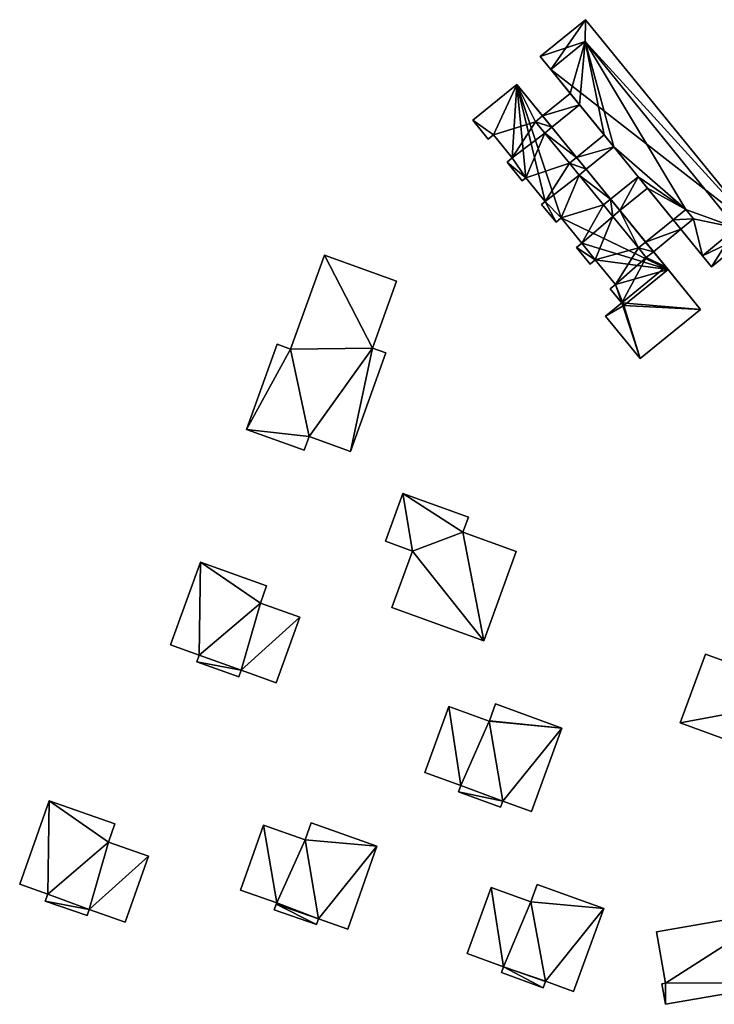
# Model space of a CAD drawing. Header units: inches. Extents: x 2528110 to 2532513, y 1151075 to 1152012.
# Tile 49 of 99: x 2531132 to 2531258, y 1151554 to 1151732. Entities that reach past the tile are written whole.
import ezdxf

# ---------------------------------------------------------------- set-up
doc = ezdxf.new("R2010")
doc.units = ezdxf.units.IN
doc.header["$MEASUREMENT"] = 0
doc.layers.add('Gebaeude Einzelhaus', color=10, linetype='Continuous')

msp = doc.modelspace()

# ---------------------------------------------------------------- meshes
at = {"layer": 'Gebaeude Einzelhaus'}
mesh = msp.add_polyface(dxfattribs=at)
corners = [(2531255.979, 1151689.649, 394.189), (2531257.596, 1151687.665, 394.189), (2531265.793, 1151694.348, 394.189), (2531228.491, 1151723.368, 394.189), (2531234.761, 1151732.411, 394.189), (2531226.565, 1151725.73, 394.189), (2531262.037, 1151694.718, 394.189), (2531234.699, 1151728.433, 394.189), (2531262.037, 1151694.718, 374.312), (2531255.979, 1151689.649, 374.312), (2531234.699, 1151728.433, 374.312), (2531228.491, 1151723.368, 374.312), (2531244.297, 1151703.979, 390.308), (2531245.987, 1151701.906, 390.308), (2531239.882, 1151709.395, 390.308), (2531244.297, 1151703.979, 374.312), (2531250.655, 1151696.18, 390.308), (2531245.987, 1151701.906, 374.312), (2531250.655, 1151696.18, 374.312), (2531252.065, 1151694.45, 390.308), (2531252.065, 1151694.45, 374.312), (2531232.01, 1151719.052, 390.308), (2531233.684, 1151716.998, 390.308), (2531238.139, 1151711.533, 390.308), (2531232.01, 1151719.052, 374.312), (2531233.684, 1151716.998, 374.312), (2531238.139, 1151711.533, 374.312), (2531239.882, 1151709.395, 374.312), (2531254.358, 1151696.32, 374.312), (2531252.948, 1151698.049, 374.312)]
mesh.append_faces([[corners[k] for k in face] for face in [(2, 7, 4), (4, 7, 5), (5, 7, 3), (0, 6, 1), (1, 6, 2), (2, 6, 7), (3, 4, 5), (0, 2, 3), (3, 2, 4), (0, 1, 2)]], dxfattribs={"color": 13})
mesh.append_faces([[corners[k] for k in face] for face in [(10, 24, 11), (10, 25, 24), (10, 26, 25), (10, 27, 26), (10, 29, 27), (27, 29, 15), (15, 29, 17), (17, 29, 18), (28, 9, 20), (10, 8, 29), (29, 8, 28), (28, 8, 9), (15, 14, 27), (23, 25, 26), (23, 22, 25), (21, 11, 24), (14, 3, 23), (23, 3, 22), (22, 3, 21), (21, 3, 11), (0, 19, 9), (9, 19, 20), (0, 16, 19), (16, 17, 18), (0, 13, 16), (16, 13, 17), (15, 12, 14), (14, 12, 3), (3, 12, 0), (0, 12, 13), (3, 7, 11), (11, 7, 10), (7, 6, 10), (10, 6, 8), (6, 0, 8), (8, 0, 9)]], dxfattribs={"color": 41})
mesh = msp.add_polyface(dxfattribs=at)
corners = [(2531240.185, 1151684.454, 390.693), (2531239.259, 1151683.699, 390.693), (2531241.749, 1151680.645, 390.693), (2531249.719, 1151687.143, 390.693), (2531230.388, 1151696.5, 390.693), (2531222.369, 1151720.693, 390.693), (2531234.096, 1151691.951, 390.693), (2531236.556, 1151688.906, 390.693), (2531218.106, 1151711.568, 390.693), (2531214.398, 1151714.194, 390.693), (2531221.525, 1151707.374, 390.693), (2531224, 1151703.755, 390.693), (2531227.491, 1151699.473, 390.693), (2531217.165, 1151710.8, 390.693), (2531220.584, 1151706.606, 390.693), (2531223.345, 1151703.22, 390.693), (2531229.448, 1151695.734, 390.693), (2531226.835, 1151698.938, 390.693), (2531233.156, 1151691.185, 390.693), (2531235.63, 1151688.151, 390.693), (2531214.398, 1151714.194, 374.312), (2531222.369, 1151720.693, 374.312), (2531217.165, 1151710.8, 374.312), (2531218.106, 1151711.568, 374.312), (2531221.525, 1151707.374, 374.312), (2531220.584, 1151706.606, 374.312), (2531223.345, 1151703.22, 374.312), (2531224, 1151703.755, 374.312), (2531227.491, 1151699.473, 374.312), (2531226.835, 1151698.938, 374.312), (2531229.448, 1151695.734, 374.312), (2531230.388, 1151696.5, 374.312), (2531234.096, 1151691.951, 374.312), (2531233.156, 1151691.185, 374.312), (2531235.63, 1151688.151, 374.312), (2531236.556, 1151688.906, 374.312), (2531240.185, 1151684.454, 374.312), (2531239.259, 1151683.699, 374.312), (2531241.353, 1151681.13, 387.671), (2531241.353, 1151681.13, 374.312), (2531241.749, 1151680.645, 387.671), (2531249.719, 1151687.143, 387.671), (2531234.894, 1151705.328, 390.308), (2531233.151, 1151707.466, 390.308), (2531239.309, 1151699.913, 390.308), (2531234.894, 1151705.328, 374.312), (2531228.696, 1151712.931, 390.308), (2531233.151, 1151707.466, 374.312), (2531228.696, 1151712.931, 374.312), (2531227.022, 1151714.986, 390.308), (2531227.022, 1151714.986, 374.312), (2531249.324, 1151687.628, 387.671), (2531247.077, 1151690.384, 390.308), (2531245.667, 1151692.114, 390.308), (2531240.999, 1151697.84, 390.308), (2531247.077, 1151690.384, 374.312), (2531249.324, 1151687.628, 374.312), (2531245.667, 1151692.114, 374.312), (2531240.999, 1151697.84, 374.312), (2531239.309, 1151699.913, 374.312), (2531245.793, 1151689.338, 374.312), (2531244.384, 1151691.068, 374.312), (2531239.715, 1151696.794, 374.312), (2531238.025, 1151698.866, 374.312), (2531233.61, 1151704.281, 374.312), (2531231.868, 1151706.42, 374.312), (2531227.413, 1151711.885, 374.312), (2531225.738, 1151713.939, 374.312)]
mesh.append_faces([[corners[k] for k in face] for face in [(7, 18, 19), (7, 6, 18), (4, 12, 16), (16, 12, 17), (11, 14, 15), (11, 10, 14), (8, 9, 13), (4, 5, 12), (12, 5, 11), (11, 5, 10), (10, 5, 8), (8, 5, 9), (0, 3, 7), (7, 3, 6), (6, 3, 4), (4, 3, 5), (0, 2, 3), (0, 1, 2)]], dxfattribs={"color": 13})
mesh.append_faces([[corners[k] for k in face] for face in [(61, 58, 57), (61, 62, 58), (63, 64, 59), (59, 64, 45), (65, 66, 47), (47, 66, 48), (67, 21, 50), (67, 23, 21), (21, 23, 20), (20, 23, 22), (66, 24, 67), (67, 24, 23), (65, 27, 66), (66, 27, 24), (24, 27, 25), (25, 27, 26), (64, 28, 65), (65, 28, 27), (28, 30, 29), (63, 31, 64), (64, 31, 28), (28, 31, 30), (62, 32, 63), (63, 32, 31), (61, 35, 62), (62, 35, 32), (32, 35, 33), (33, 35, 34), (60, 36, 61), (61, 36, 35), (60, 39, 36), (36, 39, 37), (55, 56, 60), (60, 56, 39), (45, 44, 59), (54, 57, 58), (54, 53, 57), (52, 51, 55), (55, 51, 56), (44, 3, 54), (54, 3, 53), (53, 3, 52), (52, 3, 51), (51, 3, 41), (5, 49, 21), (21, 49, 50), (5, 46, 49), (46, 47, 48), (5, 43, 46), (46, 43, 47), (45, 42, 44), (44, 42, 3), (3, 42, 5), (5, 42, 43), (3, 2, 41), (41, 2, 40), (2, 38, 40), (38, 37, 39), (2, 1, 38), (38, 1, 37), (1, 0, 37), (37, 0, 36), (0, 7, 36), (36, 7, 35), (7, 19, 35), (35, 19, 34), (19, 18, 34), (34, 18, 33), (18, 6, 33), (33, 6, 32), (6, 4, 32), (32, 4, 31), (4, 16, 31), (31, 16, 30), (16, 17, 30), (30, 17, 29), (17, 12, 29), (29, 12, 28), (12, 11, 28), (28, 11, 27), (11, 15, 27), (27, 15, 26), (15, 14, 26), (26, 14, 25), (14, 10, 25), (25, 10, 24), (10, 8, 24), (24, 8, 23), (8, 13, 23), (23, 13, 22), (13, 9, 22), (22, 9, 20), (9, 5, 20), (20, 5, 21)]], dxfattribs={"color": 41})
mesh = msp.add_polyface(dxfattribs=at)
corners = [(2531227.022, 1151714.986, 390.308), (2531228.696, 1151712.931, 390.308), (2531233.684, 1151716.998, 390.308), (2531232.01, 1151719.052, 390.308), (2531232.01, 1151719.052, 374.312), (2531227.022, 1151714.986, 374.312), (2531228.696, 1151712.931, 374.312), (2531233.684, 1151716.998, 374.312), (2531227.413, 1151711.885, 374.312), (2531225.738, 1151713.939, 374.312)]
mesh.append_faces([[corners[k] for k in face] for face in [(0, 2, 3), (0, 1, 2)]], dxfattribs={"color": 13})
mesh.append_faces([[corners[k] for k in face] for face in [(6, 5, 7), (7, 5, 4), (6, 9, 5), (6, 8, 9), (7, 2, 6), (6, 2, 1), (3, 4, 0), (0, 4, 5)]], dxfattribs={"color": 41})
mesh = msp.add_polyface(dxfattribs=at)
corners = [(2531233.151, 1151707.466, 390.308), (2531234.894, 1151705.328, 390.308), (2531239.882, 1151709.395, 390.308), (2531238.139, 1151711.533, 390.308), (2531238.139, 1151711.533, 374.312), (2531233.151, 1151707.466, 374.312), (2531234.894, 1151705.328, 374.312), (2531239.882, 1151709.395, 374.312), (2531233.61, 1151704.281, 374.312), (2531231.868, 1151706.42, 374.312)]
mesh.append_faces([[corners[k] for k in face] for face in [(0, 2, 3), (0, 1, 2)]], dxfattribs={"color": 13})
mesh.append_faces([[corners[k] for k in face] for face in [(6, 5, 7), (7, 5, 4), (6, 9, 5), (6, 8, 9), (7, 2, 6), (6, 2, 1), (3, 4, 0), (0, 4, 5)]], dxfattribs={"color": 41})
mesh = msp.add_polyface(dxfattribs=at)
corners = [(2531244.297, 1151703.979, 390.308), (2531240.999, 1151697.84, 390.308), (2531245.987, 1151701.906, 390.308), (2531239.309, 1151699.913, 390.308), (2531244.297, 1151703.979, 374.312), (2531239.309, 1151699.913, 374.312), (2531240.999, 1151697.84, 374.312), (2531245.987, 1151701.906, 374.312), (2531239.715, 1151696.794, 374.312), (2531238.025, 1151698.866, 374.312)]
mesh.append_faces([[corners[k] for k in face] for face in [(3, 1, 0), (0, 1, 2)]], dxfattribs={"color": 13})
mesh.append_faces([[corners[k] for k in face] for face in [(6, 4, 7), (6, 5, 4), (6, 8, 5), (5, 8, 9), (7, 2, 6), (6, 2, 1), (0, 4, 3), (3, 4, 5)]], dxfattribs={"color": 41})
mesh = msp.add_polyface(dxfattribs=at)
corners = [(2531245.667, 1151692.114, 390.308), (2531252.065, 1151694.45, 390.308), (2531250.655, 1151696.18, 390.308), (2531247.077, 1151690.384, 390.308), (2531245.667, 1151692.114, 374.312), (2531250.655, 1151696.18, 374.312), (2531252.065, 1151694.45, 374.312), (2531247.077, 1151690.384, 374.312), (2531245.793, 1151689.338, 374.312), (2531244.384, 1151691.068, 374.312), (2531254.358, 1151696.32, 374.312), (2531252.948, 1151698.049, 374.312)]
mesh.append_faces([[corners[k] for k in face] for face in [(3, 1, 0), (0, 1, 2)]], dxfattribs={"color": 13})
mesh.append_faces([[corners[k] for k in face] for face in [(6, 5, 10), (10, 5, 11), (7, 4, 6), (6, 4, 5), (7, 9, 4), (7, 8, 9), (7, 6, 3), (3, 6, 1), (0, 2, 4), (4, 2, 5)]], dxfattribs={"color": 41})
mesh = msp.add_polyface(dxfattribs=at)
corners = [(2531173.4, 1151658.219, 385.088), (2531183.849, 1151654.457, 385.059), (2531184.731, 1151656.906, 385.059), (2531196.205, 1151672.94, 385.045), (2531192.221, 1151654.208, 385.038), (2531181.395, 1151672.761, 385.081), (2531198.649, 1151672.06, 385.038), (2531187.524, 1151689.782, 385.081), (2531200.577, 1151685.082, 385.045), (2531178.953, 1151673.64, 385.088), (2531178.953, 1151673.64, 372.677), (2531181.395, 1151672.761, 372.677), (2531173.4, 1151658.219, 372.677), (2531183.849, 1151654.457, 372.677), (2531184.731, 1151656.906, 372.677), (2531192.221, 1151654.208, 372.677), (2531198.649, 1151672.06, 372.677), (2531196.205, 1151672.94, 372.677), (2531200.577, 1151685.082, 372.677), (2531187.524, 1151689.782, 372.677)]
mesh.append_faces([[corners[k] for k in face] for face in [(0, 5, 9), (5, 3, 7), (7, 3, 8), (3, 4, 6), (0, 2, 5), (5, 2, 3), (3, 2, 4), (0, 1, 2)]], dxfattribs={"color": 13})
mesh.append_faces([[corners[k] for k in face] for face in [(11, 12, 10), (11, 14, 12), (12, 14, 13), (18, 17, 19), (19, 17, 11), (11, 17, 14), (14, 17, 15), (15, 17, 16), (5, 7, 11), (11, 7, 19), (7, 8, 19), (19, 8, 18), (8, 3, 18), (18, 3, 17), (3, 6, 17), (17, 6, 16), (6, 4, 16), (16, 4, 15), (4, 14, 15), (4, 2, 14), (2, 1, 14), (14, 1, 13), (1, 12, 13), (1, 0, 12), (0, 9, 12), (12, 9, 10), (9, 5, 10), (10, 5, 11)]], dxfattribs={"color": 41})
mesh = msp.add_polyface(dxfattribs=at)
corners = [(2531241.749, 1151680.645, 387.671), (2531244.704, 1151671.044, 387.671), (2531255.601, 1151679.928, 387.671), (2531238.426, 1151678.744, 387.671), (2531249.719, 1151687.143, 387.671), (2531241.353, 1151681.13, 387.671), (2531255.601, 1151679.928, 374.312), (2531249.324, 1151687.628, 374.312), (2531249.324, 1151687.628, 387.671), (2531238.426, 1151678.744, 374.312), (2531241.353, 1151681.13, 374.312), (2531244.704, 1151671.044, 374.312)]
mesh.append_faces([[corners[k] for k in face] for face in [(3, 0, 5), (0, 2, 4), (3, 1, 0), (0, 1, 2)]], dxfattribs={"color": 13})
mesh.append_faces([[corners[k] for k in face] for face in [(6, 10, 7), (6, 11, 10), (10, 11, 9), (2, 1, 6), (6, 1, 11), (1, 3, 11), (11, 3, 9), (9, 5, 10), (9, 3, 5), (4, 7, 8), (4, 6, 7), (4, 2, 6)]], dxfattribs={"color": 41})
mesh = msp.add_polyface(dxfattribs=at)
corners = [(2531216.346, 1151619.927, 384.819), (2531222.245, 1151636.101, 384.819), (2531212.596, 1151639.621, 384.819), (2531201.734, 1151646.626, 384.819), (2531213.576, 1151642.307, 384.819), (2531203.475, 1151636.195, 384.819), (2531198.58, 1151637.98, 384.819), (2531199.749, 1151625.98, 384.819), (2531212.596, 1151639.621, 372.719), (2531222.245, 1151636.101, 372.719), (2531213.576, 1151642.307, 372.719), (2531201.734, 1151646.626, 372.719), (2531198.58, 1151637.98, 372.719), (2531203.475, 1151636.195, 372.719), (2531199.749, 1151625.98, 372.719), (2531216.346, 1151619.927, 372.719)]
mesh.append_faces([[corners[k] for k in face] for face in [(0, 5, 7), (5, 3, 6), (0, 2, 5), (5, 2, 3), (3, 2, 4), (0, 1, 2)]], dxfattribs={"color": 13})
mesh.append_faces([[corners[k] for k in face] for face in [(13, 15, 14), (13, 8, 15), (15, 8, 9), (12, 11, 13), (13, 11, 8), (8, 11, 10), (1, 0, 9), (9, 0, 15), (0, 7, 15), (15, 7, 14), (7, 5, 14), (14, 5, 13), (5, 6, 13), (13, 6, 12), (6, 3, 12), (12, 3, 11), (3, 4, 11), (11, 4, 10), (4, 2, 10), (10, 2, 8), (2, 1, 8), (8, 1, 9)]], dxfattribs={"color": 41})
mesh = msp.add_polyface(dxfattribs=at)
corners = [(2531175.939, 1151626.76, 384.769), (2531177.061, 1151629.878, 384.769), (2531165.065, 1151634.198, 384.769), (2531164.851, 1151617.356, 384.769), (2531159.672, 1151619.22, 384.769), (2531172.445, 1151614.589, 384.769), (2531164.416, 1151616.146, 384.769), (2531172.02, 1151613.408, 384.769), (2531183.08, 1151624.188, 384.769), (2531178.8, 1151612.302, 384.769), (2531175.939, 1151626.76, 372.675), (2531183.08, 1151624.188, 372.675), (2531177.061, 1151629.878, 372.675), (2531165.065, 1151634.198, 372.675), (2531159.672, 1151619.22, 372.675), (2531164.851, 1151617.356, 372.675), (2531164.416, 1151616.146, 372.675), (2531172.02, 1151613.408, 372.675), (2531172.445, 1151614.589, 372.675), (2531178.8, 1151612.302, 372.675)]
mesh.append_faces([[corners[k] for k in face] for face in [(0, 5, 8), (8, 5, 9), (5, 6, 7), (0, 3, 5), (5, 3, 6), (0, 2, 3), (3, 2, 4), (0, 1, 2)]], dxfattribs={"color": 13})
mesh.append_faces([[corners[k] for k in face] for face in [(16, 18, 17), (18, 11, 19), (18, 10, 11), (10, 13, 12), (16, 15, 18), (18, 15, 10), (10, 15, 13), (13, 15, 14), (8, 9, 11), (11, 9, 19), (9, 5, 19), (19, 5, 18), (5, 7, 18), (18, 7, 17), (7, 6, 17), (17, 6, 16), (6, 3, 16), (16, 3, 15), (3, 4, 15), (15, 4, 14), (4, 2, 14), (14, 2, 13), (2, 1, 13), (13, 1, 12), (1, 0, 12), (12, 0, 10), (0, 8, 10), (10, 8, 11)]], dxfattribs={"color": 41})
mesh = msp.add_polyface(dxfattribs=at)
corners = [(2531277.574, 1151609.829, 384.549), (2531251.944, 1151605.062, 384.574), (2531273.015, 1151597.359, 384.574), (2531256.503, 1151617.533, 384.549), (2531256.503, 1151617.533, 372.298), (2531277.574, 1151609.829, 372.298), (2531251.944, 1151605.062, 372.298), (2531273.015, 1151597.359, 372.298)]
mesh.append_faces([[corners[k] for k in face] for face in [(3, 1, 0), (0, 1, 2)]], dxfattribs={"color": 13})
mesh.append_faces([[corners[k] for k in face] for face in [(4, 5, 6), (6, 5, 7), (0, 7, 5), (0, 2, 7), (2, 1, 7), (7, 1, 6), (1, 3, 6), (6, 3, 4), (3, 0, 4), (4, 0, 5)]], dxfattribs={"color": 41})
mesh = msp.add_polyface(dxfattribs=at)
corners = [(2531230.519, 1151604.12, 384.645), (2531218.503, 1151608.502, 384.645), (2531217.393, 1151605.457, 384.645), (2531217.36, 1151605.367, 384.645), (2531212.204, 1151593.708, 384.645), (2531210.067, 1151608.026, 384.645), (2531219.791, 1151590.901, 384.645), (2531205.71, 1151596.077, 384.645), (2531211.802, 1151592.604, 384.645), (2531219.402, 1151589.832, 384.645), (2531225.005, 1151589, 384.645), (2531217.36, 1151605.367, 372.682), (2531217.393, 1151605.457, 372.682), (2531210.067, 1151608.026, 372.682), (2531205.71, 1151596.077, 372.682), (2531212.204, 1151593.708, 372.682), (2531211.802, 1151592.604, 372.682), (2531219.402, 1151589.832, 372.682), (2531219.791, 1151590.901, 372.682), (2531225.005, 1151589, 372.682), (2531230.519, 1151604.12, 372.682), (2531218.503, 1151608.502, 372.682)]
mesh.append_faces([[corners[k] for k in face] for face in [(0, 6, 10), (6, 8, 9), (6, 4, 8), (4, 5, 7), (0, 3, 6), (6, 3, 4), (4, 3, 5), (0, 2, 3), (0, 1, 2)]], dxfattribs={"color": 13})
mesh.append_faces([[corners[k] for k in face] for face in [(16, 18, 17), (18, 20, 19), (20, 12, 21), (18, 11, 20), (20, 11, 12), (16, 15, 18), (18, 15, 11), (11, 15, 13), (13, 15, 14), (2, 1, 12), (12, 1, 21), (1, 0, 21), (21, 0, 20), (0, 10, 20), (20, 10, 19), (10, 6, 19), (19, 6, 18), (6, 9, 18), (18, 9, 17), (9, 8, 17), (17, 8, 16), (8, 4, 16), (16, 4, 15), (4, 7, 15), (15, 7, 14), (7, 5, 14), (14, 5, 13), (5, 3, 13), (13, 3, 11), (3, 2, 11), (11, 2, 12)]], dxfattribs={"color": 41})
mesh = msp.add_polyface(dxfattribs=at)
corners = [(2531137.427, 1151574.063, 384.371), (2531137.66, 1151590.961, 384.371), (2531132.355, 1151575.843, 384.371), (2531148.424, 1151583.478, 384.371), (2531149.582, 1151586.778, 384.371), (2531144.926, 1151571.257, 384.371), (2531136.987, 1151572.81, 384.371), (2531144.54, 1151570.159, 384.371), (2531155.661, 1151580.938, 384.371), (2531151.459, 1151568.965, 384.371), (2531148.424, 1151583.478, 372.369), (2531155.661, 1151580.938, 372.369), (2531149.582, 1151586.778, 372.369), (2531137.66, 1151590.961, 372.369), (2531132.355, 1151575.843, 372.369), (2531137.427, 1151574.063, 372.369), (2531136.987, 1151572.81, 372.369), (2531144.54, 1151570.159, 372.369), (2531144.926, 1151571.257, 372.369), (2531151.459, 1151568.965, 372.369)]
mesh.append_faces([[corners[k] for k in face] for face in [(3, 5, 8), (8, 5, 9), (5, 6, 7), (3, 0, 5), (5, 0, 6), (4, 1, 3), (3, 1, 0), (0, 1, 2)]], dxfattribs={"color": 13})
mesh.append_faces([[corners[k] for k in face] for face in [(16, 18, 17), (18, 11, 19), (18, 10, 11), (10, 13, 12), (16, 15, 18), (18, 15, 10), (10, 15, 13), (13, 15, 14), (8, 9, 11), (11, 9, 19), (9, 5, 19), (19, 5, 18), (5, 7, 18), (18, 7, 17), (7, 6, 17), (17, 6, 16), (6, 0, 16), (16, 0, 15), (0, 2, 15), (15, 2, 14), (2, 1, 14), (14, 1, 13), (1, 4, 13), (13, 4, 12), (4, 3, 12), (12, 3, 10), (3, 8, 10), (10, 8, 11)]], dxfattribs={"color": 41})
mesh = msp.add_polyface(dxfattribs=at)
corners = [(2531184.027, 1151583.91, 384.545), (2531197.007, 1151582.773, 384.545), (2531185.095, 1151586.953, 384.545), (2531186.46, 1151569.584, 384.545), (2531191.73, 1151567.735, 384.545), (2531178.891, 1151572.483, 384.545), (2531176.479, 1151586.559, 384.545), (2531172.345, 1151574.78, 384.545), (2531178.803, 1151572.232, 384.545), (2531186.094, 1151568.538, 384.545), (2531178.446, 1151571.222, 384.545), (2531176.479, 1151586.559, 372.567), (2531184.027, 1151583.91, 372.567), (2531172.345, 1151574.78, 372.567), (2531178.891, 1151572.483, 372.567), (2531178.803, 1151572.232, 372.567), (2531178.446, 1151571.222, 372.567), (2531186.094, 1151568.538, 372.567), (2531186.46, 1151569.584, 372.567), (2531191.73, 1151567.735, 372.567), (2531197.007, 1151582.773, 372.567), (2531185.095, 1151586.953, 372.567)]
mesh.append_faces([[corners[k] for k in face] for face in [(3, 8, 9), (9, 8, 10), (3, 5, 8), (5, 6, 7), (3, 0, 5), (5, 0, 6), (4, 1, 3), (3, 1, 0), (0, 1, 2)]], dxfattribs={"color": 13})
mesh.append_faces([[corners[k] for k in face] for face in [(15, 17, 16), (15, 18, 17), (18, 20, 19), (18, 12, 20), (20, 12, 21), (15, 14, 18), (18, 14, 12), (12, 14, 11), (11, 14, 13), (0, 2, 12), (12, 2, 21), (2, 1, 21), (21, 1, 20), (1, 4, 20), (20, 4, 19), (4, 3, 19), (19, 3, 18), (3, 9, 18), (18, 9, 17), (9, 10, 17), (17, 10, 16), (10, 8, 16), (16, 8, 15), (8, 5, 15), (15, 5, 14), (5, 7, 14), (14, 7, 13), (7, 6, 13), (13, 6, 11), (6, 0, 11), (11, 0, 12)]], dxfattribs={"color": 41})
mesh = msp.add_polyface(dxfattribs=at)
corners = [(2531238.087, 1151571.445, 384.706), (2531226.053, 1151575.822, 384.706), (2531224.905, 1151572.665, 384.706), (2531219.955, 1151560.871, 384.706), (2531217.698, 1151575.286, 384.706), (2531227.566, 1151558.275, 384.706), (2531213.331, 1151563.28, 384.706), (2531227.137, 1151557.095, 384.706), (2531219.581, 1151559.843, 384.706), (2531227.554, 1151558.241, 384.706), (2531232.628, 1151556.434, 384.706), (2531224.905, 1151572.665, 372.515), (2531226.053, 1151575.822, 372.515), (2531217.698, 1151575.286, 372.515), (2531213.331, 1151563.28, 372.515), (2531219.955, 1151560.871, 372.515), (2531219.581, 1151559.843, 372.515), (2531227.137, 1151557.095, 372.515), (2531227.554, 1151558.241, 372.515), (2531227.566, 1151558.275, 372.515), (2531232.628, 1151556.434, 372.515), (2531238.087, 1151571.445, 372.515)]
mesh.append_faces([[corners[k] for k in face] for face in [(0, 5, 10), (5, 3, 9), (9, 3, 7), (7, 3, 8), (3, 4, 6), (0, 2, 5), (5, 2, 3), (3, 2, 4), (0, 1, 2)]], dxfattribs={"color": 13})
mesh.append_faces([[corners[k] for k in face] for face in [(19, 21, 20), (19, 11, 21), (21, 11, 12), (16, 15, 17), (17, 15, 18), (18, 15, 19), (19, 15, 11), (11, 15, 13), (13, 15, 14), (1, 0, 12), (12, 0, 21), (0, 10, 21), (21, 10, 20), (10, 5, 20), (20, 5, 19), (5, 9, 19), (19, 9, 18), (9, 7, 18), (18, 7, 17), (7, 8, 17), (17, 8, 16), (8, 3, 16), (16, 3, 15), (3, 6, 15), (15, 6, 14), (6, 4, 14), (14, 4, 13), (4, 2, 13), (13, 2, 11), (2, 1, 11), (11, 1, 12)]], dxfattribs={"color": 41})
mesh = msp.add_polyface(dxfattribs=at)
corners = [(2531249.259, 1151557.925, 384.185), (2531249.272, 1151554.106, 384.185), (2531272.094, 1151558.073, 384.185), (2531248.627, 1151557.815, 384.185), (2531269.831, 1151571.09, 384.185), (2531247.641, 1151567.233, 384.185), (2531247.641, 1151567.233, 371.923), (2531269.831, 1151571.09, 371.923), (2531249.259, 1151557.925, 371.923), (2531248.627, 1151557.815, 371.923), (2531249.272, 1151554.106, 371.923), (2531272.094, 1151558.073, 371.923)]
mesh.append_faces([[corners[k] for k in face] for face in [(0, 4, 5), (0, 2, 4), (3, 1, 0), (0, 1, 2)]], dxfattribs={"color": 13})
mesh.append_faces([[corners[k] for k in face] for face in [(9, 8, 10), (10, 8, 11), (11, 8, 7), (7, 8, 6), (4, 2, 7), (7, 2, 11), (2, 1, 11), (11, 1, 10), (1, 3, 10), (10, 3, 9), (3, 0, 9), (9, 0, 8), (0, 5, 8), (8, 5, 6), (5, 4, 6), (6, 4, 7)]], dxfattribs={"color": 41})

doc.saveas('drawing.dxf')
